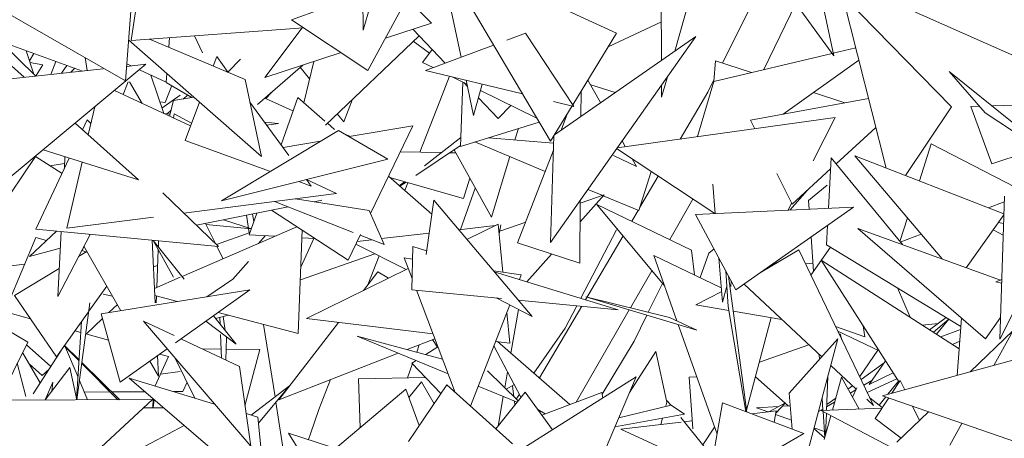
# Model space of a CAD drawing. Header units: metres. Extents: x -14.5 to 13.1, y -18.9 to 3.3.
# Tile 178 of 216: x 11.3447 to 11.5367, y 2.3466 to 2.4283. Entities that reach past the tile are written whole.
import ezdxf

# ---------------------------------------------------------------- set-up
doc = ezdxf.new("R2010")
doc.units = ezdxf.units.M
doc.layers.add('G-IMPT', color=7, linetype='Continuous', lineweight=5)
doc.layers.add('L-PLNT', color=7, linetype='Continuous', lineweight=5, true_color=0x005900)

# ---------------------------------------------------------------- blocks, each defined once
blk = doc.blocks.new('ÁRVORES ORNAMENTAIS - Pequeno e Médio Porte - Ipê-roxo-2940656-CORTE_CALÇADA')
at = {"layer": 'G-IMPT', "color": 253, "true_color": 0xaaaaaa}
for p, q in [((7.74103, 2.46139), (7.73088, 2.42631)), ((7.73038, 2.45914), (7.73088, 2.42631)), ((7.82269, 2.42128), (7.81503, 2.45777)), ((7.68927, 2.44822), (7.6856, 2.42429)), ((7.79166, 2.4222), (7.79866, 2.44661)), ((7.76742, 2.40463), (7.74544, 2.4418)), ((7.74565, 2.44145), (7.75, 2.42103)), ((7.78031, 2.42569), (7.748, 2.44062)), ((7.80804, 2.44152), (7.82269, 2.42128)), ((7.80095, 2.41987), (7.81025, 2.43846)), ((7.7318, 2.41842), (7.7422, 2.43764)), ((7.78903, 2.43736), (7.78906, 2.42039)), ((7.686, 2.43568), (7.68452, 2.41641)), ((7.8642, 2.41842), (7.82558, 2.43565)), ((7.65502, 2.4333), (7.68452, 2.41641)), ((7.7169, 2.42832), (7.73047, 2.43332)), ((7.7394, 2.43247), (7.74422, 2.42766)), ((7.84567, 2.41135), (7.82434, 2.43318)), ((7.82434, 2.43318), (7.83293, 2.39936)), ((7.80903, 2.41858), (7.81531, 2.43147)), ((7.7318, 2.41842), (7.7169, 2.42832)), ((7.71924, 2.42676), (7.6856, 2.42429)), ((7.71897, 2.42674), (7.71166, 2.41705)), ((7.74422, 2.42766), (7.73521, 2.42473)), ((7.74058, 2.42648), (7.74687, 2.41987)), ((7.7787, 2.42306), (7.78905, 2.42794)), ((7.65894, 2.42449), (7.67611, 2.4183)), ((7.71103, 2.40165), (7.68513, 2.42434)), ((7.68916, 2.42455), (7.70784, 2.41665)), ((7.69312, 2.42484), (7.69298, 2.42294)), ((7.69954, 2.42188), (7.69794, 2.42519)), ((7.74179, 2.4252), (7.72352, 2.40773)), ((7.76257, 2.42569), (7.75891, 2.42433)), ((7.77197, 2.41141), (7.76257, 2.42569)), ((7.79575, 2.42505), (7.76742, 2.38483)), ((7.76818, 2.40587), (7.79575, 2.42505)), ((7.78031, 2.42569), (7.77176, 2.41172)), ((7.65996, 2.42412), (7.667, 2.41734)), ((7.74065, 2.42412), (7.7438, 2.42182)), ((7.74433, 2.42254), (7.74245, 2.41998)), ((7.75633, 2.42338), (7.74301, 2.41843)), ((7.82258, 2.42179), (7.82697, 2.42283)), ((7.65975, 2.42156), (7.66472, 2.4171)), ((7.6666, 2.41773), (7.6651, 2.42227)), ((7.66576, 2.42028), (7.66663, 2.42172)), ((7.67661, 2.42094), (7.67703, 2.4184)), ((7.7023, 2.42112), (7.7016, 2.41929)), ((7.70454, 2.41805), (7.7023, 2.42112)), ((7.70693, 2.42063), (7.7045, 2.41811)), ((7.72655, 2.4219), (7.71166, 2.41705)), ((7.79927, 2.41627), (7.82236, 2.42174)), ((7.82758, 2.42042), (7.81281, 2.40989)), ((7.68014, 2.41873), (7.64983, 2.41551)), ((7.65593, 2.39257), (7.68849, 2.41962)), ((7.66585, 2.42), (7.66838, 2.41954)), ((7.66838, 2.41954), (7.66708, 2.41746)), ((7.67089, 2.42018), (7.66996, 2.41765)), ((7.67303, 2.41941), (7.67205, 2.41787)), ((7.67461, 2.41884), (7.67383, 2.41806)), ((7.68849, 2.41962), (7.68474, 2.41922)), ((7.68562, 2.41931), (7.68477, 2.41971)), ((7.69246, 2.41612), (7.68722, 2.41857)), ((7.71909, 2.41947), (7.71025, 2.41175)), ((7.7186, 2.41904), (7.7204, 2.41676)), ((7.72123, 2.42017), (7.71928, 2.41213)), ((7.7445, 2.41899), (7.74245, 2.41998)), ((7.79958, 2.42032), (7.79928, 2.41627)), ((7.79958, 2.42032), (7.80664, 2.41802)), ((7.69196, 2.41004), (7.68945, 2.41753)), ((7.69259, 2.41781), (7.69246, 2.41612)), ((7.71103, 2.40165), (7.70784, 2.41665)), ((7.76198, 2.41383), (7.74301, 2.41843)), ((7.74584, 2.41241), (7.74773, 2.41729)), ((7.75112, 2.41576), (7.74824, 2.41717)), ((7.78907, 2.4132), (7.79022, 2.4172)), ((7.79811, 2.41419), (7.7993, 2.41658)), ((7.84521, 2.41822), (7.85752, 2.4083)), ((7.84521, 2.41822), (7.85221, 2.41018)), ((7.68501, 2.41622), (7.68406, 2.4137)), ((7.68528, 2.41622), (7.68778, 2.41198)), ((7.69222, 2.41214), (7.69352, 2.41546)), ((7.69246, 2.41609), (7.69744, 2.41313)), ((7.74985, 2.40358), (7.75031, 2.41616)), ((7.7505, 2.41606), (7.75121, 2.41532)), ((7.75096, 2.4165), (7.75242, 2.40963)), ((7.75242, 2.40963), (7.75411, 2.41574)), ((7.77473, 2.41656), (7.7772, 2.41214)), ((7.77527, 2.41559), (7.78001, 2.4141)), ((7.78907, 2.41556), (7.78907, 2.4132)), ((7.79927, 2.41627), (7.79611, 2.4055)), ((7.6972, 2.40761), (7.68233, 2.41451)), ((7.69161, 2.41109), (7.69519, 2.41361)), ((7.69384, 2.41253), (7.69785, 2.4132)), ((7.69573, 2.41285), (7.69659, 2.41363)), ((7.71171, 2.41303), (7.71718, 2.41056)), ((7.71296, 2.41411), (7.71189, 2.41295)), ((7.7181, 2.41316), (7.71485, 2.40393)), ((7.7181, 2.41316), (7.7234, 2.40854)), ((7.72707, 2.40837), (7.72881, 2.41279)), ((7.75337, 2.41305), (7.75718, 2.40905)), ((7.76477, 2.40912), (7.75376, 2.41448)), ((7.77334, 2.40946), (7.77338, 2.41435)), ((7.79811, 2.41419), (7.79272, 2.40503)), ((7.80644, 2.40873), (7.82948, 2.41294)), ((7.8187, 2.41409), (7.82484, 2.41209)), ((7.67724, 2.40584), (7.67851, 2.41133)), ((7.6912, 2.41231), (7.69222, 2.41214)), ((7.69384, 2.41253), (7.69311, 2.40951)), ((7.69895, 2.41224), (7.69612, 2.40473)), ((7.71637, 2.40183), (7.70878, 2.41224)), ((7.74193, 2.40245), (7.74584, 2.41241)), ((7.75965, 2.41161), (7.75718, 2.40905)), ((7.77162, 2.41149), (7.76742, 2.40463)), ((7.77197, 2.41141), (7.76799, 2.41237)), ((7.84567, 2.41135), (7.83665, 2.39791)), ((7.84941, 2.41138), (7.85112, 2.41143)), ((7.84941, 2.41138), (7.85353, 2.40019)), ((7.85354, 2.41151), (7.8694, 2.412)), ((7.69321, 2.40992), (7.69198, 2.41003)), ((7.69261, 2.40997), (7.6934, 2.4107)), ((7.69401, 2.40995), (7.69385, 2.40916)), ((7.69401, 2.40995), (7.69739, 2.4081)), ((7.72583, 2.40994), (7.72707, 2.40837)), ((7.76949, 2.40678), (7.77077, 2.4101)), ((7.78045, 2.40333), (7.82295, 2.40922)), ((7.81866, 2.40078), (7.82295, 2.40922)), ((7.86092, 2.40438), (7.85221, 2.41018)), ((7.67468, 2.40815), (7.68701, 2.39705)), ((7.67612, 2.40685), (7.67701, 2.40875)), ((7.67775, 2.40804), (7.67701, 2.40875)), ((7.71436, 2.40806), (7.71165, 2.4083)), ((7.71204, 2.40777), (7.71436, 2.40806)), ((7.72391, 2.4081), (7.7253, 2.40688)), ((7.72811, 2.40554), (7.74055, 2.40764)), ((7.73229, 2.39046), (7.74055, 2.40764)), ((7.74985, 2.40358), (7.76522, 2.40834)), ((7.76049, 2.40487), (7.76116, 2.40709)), ((7.80727, 2.40705), (7.80644, 2.40873)), ((7.82314, 2.40018), (7.83091, 2.4073)), ((7.72609, 2.40672), (7.70326, 2.39296)), ((7.72609, 2.40672), (7.73571, 2.40107)), ((7.72744, 2.40593), (7.72825, 2.40556)), ((7.74991, 2.40531), (7.74287, 2.39979)), ((7.75542, 2.40529), (7.76803, 2.40424)), ((7.76807, 2.40569), (7.76742, 2.38483)), ((7.87353, 2.4069), (7.85353, 2.40019)), ((7.71279, 2.39871), (7.69612, 2.40473)), ((7.71525, 2.40337), (7.72256, 2.4046)), ((7.74985, 2.40375), (7.74116, 2.3979)), ((7.76639, 2.39871), (7.75269, 2.40446)), ((7.79948, 2.39046), (7.78033, 2.40316)), ((7.78138, 2.40465), (7.782, 2.40355)), ((7.83938, 2.39684), (7.84171, 2.40409)), ((7.84171, 2.40409), (7.86032, 2.39448)), ((7.66199, 2.39426), (7.6671, 2.40183)), ((7.66694, 2.4016), (7.67213, 2.39832)), ((7.66702, 2.38741), (7.67353, 2.40132)), ((7.66841, 2.40294), (7.68701, 2.39705)), ((7.67258, 2.3993), (7.6727, 2.40158)), ((7.74617, 2.40238), (7.73809, 2.40251)), ((7.74894, 2.40234), (7.74778, 2.40236)), ((7.74862, 2.40292), (7.7559, 2.38975)), ((7.7559, 2.38975), (7.7595, 2.4016)), ((7.761, 2.38474), (7.76798, 2.40286)), ((7.78417, 2.39967), (7.77973, 2.40183)), ((7.82218, 2.40134), (7.82163, 2.3915)), ((7.82218, 2.40134), (7.83607, 2.38442)), ((7.84382, 2.38161), (7.82682, 2.40174)), ((7.82682, 2.40174), (7.85588, 2.39041)), ((7.67263, 2.40025), (7.66973, 2.39983)), ((7.67303, 2.38763), (7.67602, 2.40053)), ((7.70326, 2.39296), (7.73571, 2.40107)), ((7.78333, 2.40117), (7.78417, 2.39967)), ((7.7358, 2.39775), (7.74425, 2.39038)), ((7.75048, 2.39342), (7.73606, 2.39751)), ((7.75168, 2.39738), (7.75048, 2.39342)), ((7.78464, 2.39105), (7.78704, 2.39871)), ((7.78845, 2.39777), (7.7848, 2.39157)), ((7.81455, 2.39229), (7.81159, 2.39828)), ((7.81455, 2.39229), (7.82206, 2.39919)), ((7.72075, 2.39584), (7.7183, 2.39672)), ((7.72075, 2.39584), (7.71983, 2.3971)), ((7.72568, 2.39439), (7.71984, 2.3971)), ((7.73893, 2.3967), (7.73791, 2.3959)), ((7.73924, 2.39661), (7.73803, 2.3958)), ((7.739, 2.39496), (7.7396, 2.39651)), ((7.74986, 2.38735), (7.75275, 2.39546)), ((7.79906, 2.39621), (7.79954, 2.39047)), ((7.81777, 2.39304), (7.82142, 2.39605)), ((7.70266, 2.38404), (7.69177, 2.39453)), ((7.69589, 2.39056), (7.72568, 2.39439)), ((7.77319, 2.38889), (7.77786, 2.39416)), ((7.77322, 2.39254), (7.77786, 2.39416)), ((7.77751, 2.39404), (7.77473, 2.39521)), ((7.78464, 2.39105), (7.77768, 2.39397)), ((7.81412, 2.39115), (7.81749, 2.39499)), ((7.85599, 2.39386), (7.85506, 2.36594)), ((7.69833, 2.38821), (7.71627, 2.39178)), ((7.71359, 2.39284), (7.72893, 2.38681)), ((7.73203, 2.39105), (7.71769, 2.39337)), ((7.72129, 2.39279), (7.72281, 2.39309)), ((7.74314, 2.38251), (7.74464, 2.39307)), ((7.74464, 2.39307), (7.76384, 2.37038)), ((7.77313, 2.38077), (7.77322, 2.39307)), ((7.7897, 2.37628), (7.77648, 2.39228)), ((7.79494, 2.38334), (7.77648, 2.39228)), ((7.79521, 2.39329), (7.79068, 2.3854)), ((7.7957, 2.39029), (7.82652, 2.39173)), ((7.80361, 2.37558), (7.82652, 2.39173)), ((7.81376, 2.39113), (7.81445, 2.39249)), ((7.81777, 2.39304), (7.81789, 2.39133)), ((7.85286, 2.39159), (7.85596, 2.39279)), ((7.67303, 2.38763), (7.68995, 2.3898)), ((7.70864, 2.38674), (7.7081, 2.39016)), ((7.71013, 2.39056), (7.70864, 2.38632)), ((7.70957, 2.38896), (7.70929, 2.39039)), ((7.72793, 2.38139), (7.71301, 2.39113)), ((7.73203, 2.39105), (7.73495, 2.38445)), ((7.78452, 2.3911), (7.78328, 2.38898)), ((7.7957, 2.39029), (7.80361, 2.37558)), ((7.84854, 2.37991), (7.85587, 2.39025)), ((7.71794, 2.38791), (7.69553, 2.3782)), ((7.70207, 2.38461), (7.70009, 2.38856)), ((7.7002, 2.38834), (7.70906, 2.38751)), ((7.70361, 2.38926), (7.70906, 2.38752)), ((7.75661, 2.38812), (7.74951, 2.38731)), ((7.75724, 2.38843), (7.75112, 2.38541)), ((7.75724, 2.38843), (7.75813, 2.37904)), ((7.75774, 2.38825), (7.75742, 2.38655)), ((7.75751, 2.38705), (7.76258, 2.38882)), ((7.82145, 2.38816), (7.82124, 2.3844)), ((7.83558, 2.38502), (7.83706, 2.38962)), ((7.85581, 2.38852), (7.85482, 2.38876)), ((7.66577, 2.38212), (7.67102, 2.38703)), ((7.66702, 2.38741), (7.70266, 2.38404)), ((7.67129, 2.37426), (7.67194, 2.38695)), ((7.67129, 2.37426), (7.67761, 2.38641)), ((7.70223, 2.38445), (7.70881, 2.3868)), ((7.70864, 2.38632), (7.71364, 2.38604)), ((7.71043, 2.38466), (7.71177, 2.38615)), ((7.719, 2.38722), (7.71821, 2.36705)), ((7.72793, 2.38139), (7.73033, 2.38639)), ((7.73028, 2.38628), (7.73495, 2.38445)), ((7.74373, 2.38665), (7.73444, 2.38559)), ((7.77331, 2.37394), (7.78028, 2.38728)), ((7.78158, 2.3861), (7.77425, 2.37365)), ((7.81826, 2.38591), (7.81872, 2.37918)), ((7.85519, 2.3775), (7.82738, 2.38757)), ((7.85229, 2.36602), (7.82738, 2.38757)), ((7.83567, 2.38491), (7.83971, 2.38648)), ((7.85574, 2.38624), (7.85377, 2.38729)), ((7.66701, 2.38579), (7.66168, 2.37306)), ((7.66701, 2.38579), (7.66906, 2.3852)), ((7.67642, 2.38405), (7.676, 2.38323)), ((7.6764, 2.38409), (7.6836, 2.37151)), ((7.68972, 2.38526), (7.69027, 2.37306)), ((7.69388, 2.37807), (7.68988, 2.38525)), ((7.69596, 2.37766), (7.68989, 2.38525)), ((7.69092, 2.38397), (7.69096, 2.38515)), ((7.70354, 2.38167), (7.70234, 2.38407)), ((7.71872, 2.38002), (7.72127, 2.38563)), ((7.71894, 2.38575), (7.72146, 2.38562)), ((7.73928, 2.37957), (7.72943, 2.3845)), ((7.73259, 2.38538), (7.72969, 2.38504)), ((7.74037, 2.37561), (7.74054, 2.38402)), ((7.74054, 2.38402), (7.74324, 2.38319)), ((7.761, 2.38474), (7.77313, 2.38077)), ((7.84748, 2.36844), (7.82124, 2.3844)), ((7.86477, 2.38529), (7.85506, 2.36594)), ((7.66577, 2.38212), (7.67178, 2.3837)), ((7.67535, 2.38207), (7.67698, 2.38306)), ((7.67596, 2.38324), (7.67679, 2.383)), ((7.69061, 2.37607), (7.6909, 2.38343)), ((7.71862, 2.37751), (7.73316, 2.38264)), ((7.73178, 2.37657), (7.734, 2.38222)), ((7.76281, 2.37717), (7.7676, 2.38258)), ((7.78757, 2.38232), (7.7921, 2.36951)), ((7.78757, 2.38232), (7.80075, 2.37599)), ((7.79551, 2.3785), (7.79494, 2.38334)), ((7.79662, 2.37797), (7.79828, 2.38275)), ((7.79932, 2.38356), (7.79828, 2.38275)), ((7.80849, 2.37902), (7.81586, 2.38338)), ((7.81586, 2.38338), (7.83046, 2.35299)), ((7.82208, 2.38389), (7.81822, 2.37848)), ((7.65813, 2.37976), (7.66483, 2.38059)), ((7.68996, 2.38006), (7.69078, 2.38035)), ((7.70851, 2.38112), (7.70544, 2.37764)), ((7.73887, 2.38183), (7.74049, 2.3816)), ((7.73887, 2.38183), (7.74041, 2.37777)), ((7.80027, 2.38179), (7.801, 2.37315)), ((7.81271, 2.38152), (7.81007, 2.38013)), ((7.81718, 2.38064), (7.81861, 2.3808)), ((7.84714, 2.36407), (7.82026, 2.38138)), ((7.83543, 2.35755), (7.82026, 2.38138)), ((7.66287, 2.3745), (7.67157, 2.37978)), ((7.73966, 2.37976), (7.71982, 2.36997)), ((7.73091, 2.37544), (7.73376, 2.37913)), ((7.73583, 2.37787), (7.73376, 2.37913)), ((7.75629, 2.37931), (7.76173, 2.37852)), ((7.75644, 2.37913), (7.78061, 2.37169)), ((7.76173, 2.37852), (7.76138, 2.37761)), ((7.78719, 2.37932), (7.78302, 2.37206)), ((7.8016, 2.37932), (7.80208, 2.37233)), ((7.80218, 2.37825), (7.80573, 2.35173)), ((7.67734, 2.37139), (7.68085, 2.37632)), ((7.69519, 2.37805), (7.69015, 2.37587)), ((7.70544, 2.37764), (7.70036, 2.37421)), ((7.7865, 2.3712), (7.78927, 2.3768)), ((7.80181, 2.37632), (7.801, 2.37315)), ((7.80264, 2.37738), (7.80261, 2.37622)), ((7.80521, 2.37671), (7.82033, 2.3625)), ((7.85545, 2.37759), (7.85428, 2.37716)), ((7.85543, 2.37691), (7.85428, 2.37716)), ((7.64855, 2.37546), (7.66544, 2.36535)), ((7.67103, 2.36252), (7.66287, 2.3745)), ((7.67979, 2.3709), (7.70879, 2.37557)), ((7.68198, 2.37434), (7.68014, 2.37473)), ((7.69464, 2.37329), (7.69021, 2.37446)), ((7.6905, 2.37306), (7.69055, 2.37437)), ((7.69425, 2.36524), (7.70879, 2.37557)), ((7.74037, 2.37561), (7.75785, 2.37391)), ((7.74127, 2.37553), (7.74884, 2.35555)), ((7.80082, 2.37529), (7.79579, 2.37265)), ((7.8351, 2.37597), (7.83756, 2.37023)), ((7.67757, 2.37306), (7.67499, 2.3541)), ((7.68128, 2.37114), (7.68293, 2.37269)), ((7.75946, 2.37265), (7.75181, 2.35288)), ((7.75685, 2.37401), (7.76384, 2.37038)), ((7.76113, 2.37359), (7.78061, 2.37169)), ((7.77351, 2.37238), (7.76526, 2.35837)), ((7.77028, 2.36813), (7.77255, 2.37248)), ((7.79066, 2.37017), (7.77433, 2.37421)), ((7.77433, 2.37421), (7.796, 2.36771)), ((7.80221, 2.37156), (7.79579, 2.37265)), ((7.66598, 2.36993), (7.66086, 2.37133)), ((7.67103, 2.36252), (7.67726, 2.37128)), ((7.67979, 2.3709), (7.68344, 2.35756)), ((7.70609, 2.36497), (7.70167, 2.37051)), ((7.70457, 2.37066), (7.70206, 2.37002)), ((7.71821, 2.36705), (7.70261, 2.37118)), ((7.75889, 2.37116), (7.75946, 2.36518)), ((7.75969, 2.36321), (7.7612, 2.37175)), ((7.7828, 2.37167), (7.77244, 2.35364)), ((7.78373, 2.36558), (7.78623, 2.37064)), ((7.80208, 2.37233), (7.80555, 2.3518)), ((7.81254, 2.36982), (7.80309, 2.37142)), ((7.67593, 2.36942), (7.67497, 2.35417)), ((7.67684, 2.36695), (7.68004, 2.36997)), ((7.70893, 2.34503), (7.68801, 2.36949)), ((7.694, 2.36664), (7.68801, 2.36949)), ((7.70609, 2.36497), (7.7002, 2.36947)), ((7.70291, 2.37024), (7.70296, 2.36889)), ((7.70397, 2.36763), (7.70353, 2.3704)), ((7.71368, 2.35469), (7.71146, 2.36884)), ((7.7144, 2.35411), (7.72609, 2.36921)), ((7.7445, 2.36699), (7.71982, 2.36997)), ((7.79066, 2.37017), (7.796, 2.36771)), ((7.79235, 2.36881), (7.79991, 2.3474)), ((7.80568, 2.35209), (7.8105, 2.37016)), ((7.82873, 2.36638), (7.82843, 2.36854)), ((7.83999, 2.36867), (7.84303, 2.36899)), ((7.84137, 2.36779), (7.84464, 2.37017)), ((7.84213, 2.3673), (7.84511, 2.36988)), ((7.84511, 2.36988), (7.84272, 2.36691)), ((7.84674, 2.35887), (7.84761, 2.37007)), ((7.85521, 2.3702), (7.85229, 2.36602)), ((7.6758, 2.36724), (7.67461, 2.36756)), ((7.6812, 2.36576), (7.67674, 2.36698)), ((7.70304, 2.36686), (7.70322, 2.36227)), ((7.76419, 2.3593), (7.77028, 2.36813)), ((7.82873, 2.36638), (7.82305, 2.36841)), ((7.83155, 2.36365), (7.82347, 2.36754)), ((7.82394, 2.36699), (7.82428, 2.36585)), ((7.84355, 2.36638), (7.84744, 2.36785)), ((7.84929, 2.35957), (7.85766, 2.36762)), ((7.85393, 2.36084), (7.85766, 2.36762)), ((7.66544, 2.36535), (7.65979, 2.35404)), ((7.66991, 2.36061), (7.66519, 2.36485)), ((7.67546, 2.36193), (7.6726, 2.36473)), ((7.70672, 2.36061), (7.69533, 2.36601)), ((7.70419, 2.36626), (7.70405, 2.36187)), ((7.74746, 2.3592), (7.72972, 2.36652)), ((7.74637, 2.36207), (7.72972, 2.36652)), ((7.74486, 2.36604), (7.73944, 2.36392)), ((7.74132, 2.36342), (7.74183, 2.36486)), ((7.74438, 2.36586), (7.74539, 2.36439)), ((7.75946, 2.36518), (7.7567, 2.36552)), ((7.77122, 2.35319), (7.7571, 2.36547)), ((7.77751, 2.3552), (7.78373, 2.36558)), ((7.81782, 2.36486), (7.80819, 2.36149)), ((7.81399, 2.35544), (7.82349, 2.36602)), ((7.81598, 2.338), (7.82349, 2.36602)), ((7.84586, 2.36489), (7.84726, 2.36556)), ((7.66444, 2.36336), (7.66786, 2.35743)), ((7.67226, 2.36425), (7.66648, 2.35528)), ((7.67545, 2.36171), (7.67253, 2.36463)), ((7.67282, 2.36434), (7.67524, 2.35851)), ((7.68344, 2.35756), (7.69263, 2.36409)), ((7.69289, 2.36255), (7.69114, 2.36303)), ((7.70315, 2.364), (7.69949, 2.36404)), ((7.7107, 2.36392), (7.70412, 2.36399)), ((7.7107, 2.36392), (7.70781, 2.35292)), ((7.73768, 2.36323), (7.7144, 2.35411)), ((7.74307, 2.36295), (7.74547, 2.36444)), ((7.76166, 2.3546), (7.75638, 2.36468)), ((7.78283, 2.35552), (7.78797, 2.36352)), ((7.78797, 2.36352), (7.79013, 2.35362)), ((7.81983, 2.36297), (7.81989, 2.36201)), ((7.83128, 2.36378), (7.82774, 2.35864)), ((7.66339, 2.36125), (7.66508, 2.35473)), ((7.66827, 2.35887), (7.66573, 2.36113)), ((7.68301, 2.35413), (7.67596, 2.3612)), ((7.68341, 2.35413), (7.67599, 2.36141)), ((7.68924, 2.36168), (7.69092, 2.35875)), ((7.69289, 2.36255), (7.69027, 2.35681)), ((7.69074, 2.36275), (7.69092, 2.35875)), ((7.6941, 2.36236), (7.69806, 2.35444)), ((7.73953, 2.35842), (7.74051, 2.36117)), ((7.7404, 2.36129), (7.74119, 2.36178)), ((7.74604, 2.35532), (7.7404, 2.36129)), ((7.82802, 2.35807), (7.83255, 2.36136)), ((7.82958, 2.35709), (7.83279, 2.3617)), ((7.86066, 2.36269), (7.83219, 2.35489)), ((7.66827, 2.35887), (7.6696, 2.36012)), ((7.67365, 2.36044), (7.66886, 2.35408)), ((7.67365, 2.36044), (7.67498, 2.3541)), ((7.69519, 2.35965), (7.69132, 2.35911)), ((7.70893, 2.34503), (7.70672, 2.36061)), ((7.7611, 2.3539), (7.7551, 2.35974)), ((7.7585, 2.35643), (7.75905, 2.35958)), ((7.8221, 2.36084), (7.82706, 2.35618)), ((7.82958, 2.35709), (7.83429, 2.35935)), ((7.66886, 2.35408), (7.67032, 2.35758)), ((7.67013, 2.35577), (7.67032, 2.35758)), ((7.67551, 2.35787), (7.67707, 2.35411)), ((7.71178, 2.33553), (7.68525, 2.35834)), ((7.70187, 2.35328), (7.68525, 2.35834)), ((7.69568, 2.35572), (7.69651, 2.35755)), ((7.72222, 2.35221), (7.72453, 2.35808)), ((7.72996, 2.35822), (7.74304, 2.35849)), ((7.72996, 2.35822), (7.73028, 2.34867)), ((7.7472, 2.35703), (7.7397, 2.34596)), ((7.7398, 2.35459), (7.74226, 2.35759)), ((7.74226, 2.35759), (7.7447, 2.35335)), ((7.75999, 2.34552), (7.7472, 2.35703)), ((7.75874, 2.3562), (7.76037, 2.35708)), ((7.75901, 2.34271), (7.78414, 2.35857)), ((7.77311, 2.33275), (7.78414, 2.35857)), ((7.79446, 2.35851), (7.79595, 2.35861)), ((7.79446, 2.35851), (7.79517, 2.34843)), ((7.81382, 2.35292), (7.80741, 2.35857)), ((7.82127, 2.35204), (7.82152, 2.35869)), ((7.82241, 2.35208), (7.82418, 2.35852)), ((7.82418, 2.35852), (7.82763, 2.35228)), ((7.8301, 2.35785), (7.82855, 2.35695)), ((7.835, 2.35823), (7.82922, 2.35557)), ((7.83531, 2.35774), (7.83324, 2.35518)), ((7.834, 2.35539), (7.83565, 2.35788)), ((7.83652, 2.35608), (7.83565, 2.35788)), ((7.6815, 2.35564), (7.67644, 2.35562)), ((7.68834, 2.35568), (7.68187, 2.35565)), ((7.69568, 2.35572), (7.69388, 2.35571)), ((7.71649, 2.35685), (7.70904, 2.3511)), ((7.71649, 2.35685), (7.71046, 2.34954)), ((7.7255, 2.34463), (7.73922, 2.3562)), ((7.73922, 2.3562), (7.7418, 2.34907)), ((7.76091, 2.35365), (7.75332, 2.35678)), ((7.76246, 2.3556), (7.75677, 2.34842)), ((7.75998, 2.35687), (7.76028, 2.3547)), ((7.76073, 2.35426), (7.76136, 2.35518)), ((7.76246, 2.3556), (7.76781, 2.34826)), ((7.77745, 2.35553), (7.76572, 2.35112)), ((7.77745, 2.35553), (7.77764, 2.35447)), ((7.81459, 2.34839), (7.81399, 2.35544)), ((7.82546, 2.3562), (7.82635, 2.35685)), ((7.827, 2.35605), (7.8259, 2.35541)), ((7.82634, 2.35461), (7.82717, 2.35642)), ((7.65824, 2.35404), (7.68975, 2.35416)), ((7.66913, 2.33504), (7.68975, 2.35416)), ((7.68987, 2.35255), (7.68991, 2.35433)), ((7.68988, 2.35255), (7.69009, 2.35418)), ((7.71664, 2.33587), (7.71385, 2.35365)), ((7.75718, 2.34894), (7.75821, 2.35476)), ((7.76039, 2.35386), (7.76049, 2.35312)), ((7.79021, 2.35391), (7.78992, 2.35284)), ((7.79021, 2.35391), (7.79089, 2.35308)), ((7.79801, 2.33666), (7.80099, 2.35352)), ((7.81687, 2.34753), (7.80099, 2.35352)), ((7.81002, 2.35177), (7.81324, 2.3535)), ((7.81138, 2.3515), (7.81324, 2.3535)), ((7.82041, 2.35452), (7.82058, 2.35201)), ((7.82283, 2.35363), (7.8213, 2.35274)), ((7.82131, 2.35318), (7.82306, 2.35445)), ((7.82912, 2.35424), (7.83046, 2.35299)), ((7.82976, 2.35443), (7.83216, 2.35259)), ((7.83075, 2.35045), (7.8334, 2.35447)), ((7.83283, 2.35467), (7.83154, 2.35307)), ((7.86165, 2.34467), (7.83219, 2.35489)), ((7.688, 2.35253), (7.69195, 2.35257)), ((7.71035, 2.35071), (7.70803, 2.35141)), ((7.72222, 2.35221), (7.72065, 2.34767)), ((7.76493, 2.35221), (7.76636, 2.35136)), ((7.79354, 2.35128), (7.77998, 2.34883)), ((7.79094, 2.35309), (7.78073, 2.3506)), ((7.79354, 2.35128), (7.79094, 2.35309)), ((7.81145, 2.35194), (7.80667, 2.35138)), ((7.80763, 2.35255), (7.81194, 2.35281)), ((7.80763, 2.35255), (7.80988, 2.35175)), ((7.81145, 2.35194), (7.81107, 2.34972)), ((7.81263, 2.35285), (7.8142, 2.35294)), ((7.82056, 2.35231), (7.81968, 2.3518)), ((7.83207, 2.35245), (7.82021, 2.352)), ((7.82021, 2.352), (7.85586, 2.33335)), ((7.82059, 2.3518), (7.82094, 2.34676)), ((7.82109, 2.34731), (7.82125, 2.35146)), ((7.83496, 2.34581), (7.84117, 2.35177)), ((7.8394, 2.35008), (7.83807, 2.35285)), ((7.71178, 2.33553), (7.71035, 2.35071)), ((7.7929, 2.34976), (7.78112, 2.34838)), ((7.78929, 2.35052), (7.78895, 2.3493)), ((7.79282, 2.35067), (7.79761, 2.34472)), ((7.79491, 2.35), (7.7935, 2.34983)), ((7.81133, 2.35124), (7.81444, 2.35015)), ((7.82083, 2.34636), (7.82211, 2.35101)), ((7.83581, 2.34662), (7.83075, 2.35045)), ((7.84533, 2.34526), (7.84768, 2.34951)), ((7.67802, 2.33963), (7.69598, 2.34911)), ((7.72855, 2.32785), (7.71632, 2.34762)), ((7.74717, 2.33759), (7.71632, 2.34762)), ((7.72021, 2.34636), (7.72065, 2.34767)), ((7.79324, 2.34277), (7.78112, 2.34838)), ((7.79715, 2.34529), (7.79943, 2.34876)), ((7.79801, 2.33666), (7.81687, 2.34753)), ((7.82091, 2.34666), (7.8188, 2.34852)), ((7.81882, 2.34861), (7.82086, 2.34789))]:
    blk.add_line(p, q, dxfattribs=at)

msp = doc.modelspace()

# ---------------------------------------------------------------- block references
at = {"layer": 'L-PLNT', "color": 253, "true_color": 0xaaaaaa}
msp.add_blockref('ÁRVORES ORNAMENTAIS - Pequeno e Médio Porte - Ipê-roxo-2940656-CORTE_CALÇADA', (3.68079, 0), dxfattribs=at)

doc.saveas('drawing.dxf')
